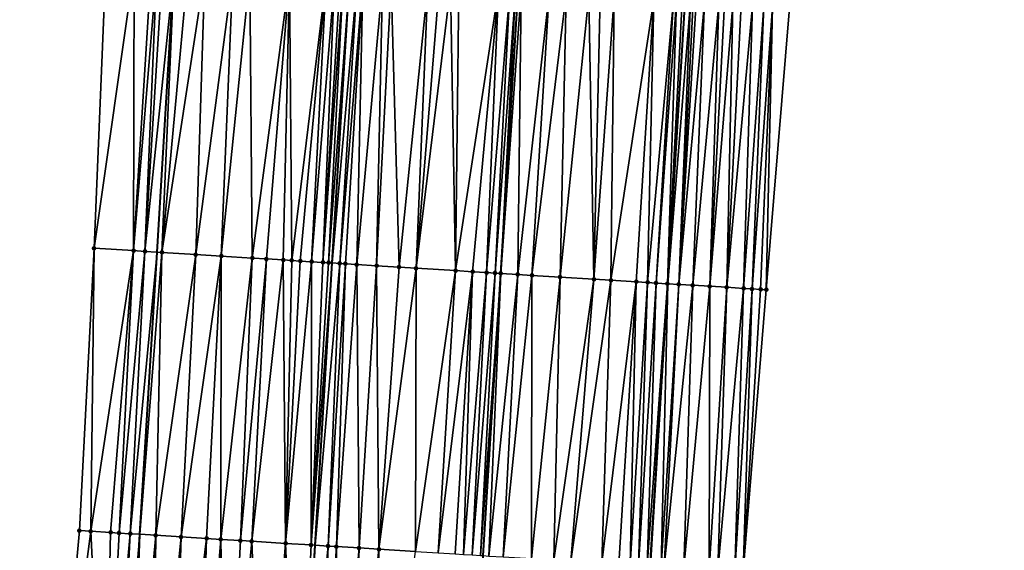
# Model space of a CAD drawing. Header units: feet. Extents: x 2004186 to 2014793, y 836912 to 864902.
# Tile 200 of 256: x 2010554 to 2010623, y 843107 to 843144. Entities that reach past the tile are written whole.
import ezdxf

# ---------------------------------------------------------------- set-up
doc = ezdxf.new("R2010")
doc.units = ezdxf.units.FT
doc.header["$LTSCALE"] = 100
doc.header["$MEASUREMENT"] = 0
for name, color, linetype, lineweight in [('EP_Travel Lane', 5, 'Continuous', 40), ('GPL_Skip Line', 2, 'Continuous', 40), ('Road Shots', 4, 'Continuous', 200), ('Road X-Section', 30, 'Continuous', 13)]:
    doc.layers.add(name, color=color, linetype=linetype, lineweight=lineweight)
doc.layers.add('I-77 SB_MM21-27-Surface-Border', color=7, linetype='Continuous')
doc.layers.add('I-77 SB_MM21-27-Surface-TIN', color=7, linetype='Continuous')

msp = doc.modelspace()

# ---------------------------------------------------------------- linework, layer by layer
at = {"layer": 'EP_Travel Lane'}
for points in [[(2010558.512224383, 843047.9798251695, 384.2585797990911), (2010559.752005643, 843067.9353389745, 384.6486199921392), (2010560.987375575, 843087.909927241, 385.0164313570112), (2010562.20879127, 843107.8919530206, 385.3857446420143), (2010563.419590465, 843127.846860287, 385.7751095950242), (2010564.630640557, 843147.8059025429, 386.1475509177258), (2010565.841734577, 843167.7656687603, 386.517383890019), (2010567.052789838, 843187.7247961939, 386.8756914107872), (2010568.26388598, 843207.6845973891, 387.2601996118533), (2010569.474938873, 843227.6436857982, 387.6570331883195), (2010570.692203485, 843247.6005962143, 388.0009039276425), (2010571.925634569, 843267.5543765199, 388.3690121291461), (2010573.169465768, 843287.5121162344, 388.7474257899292), (2010574.41324535, 843307.4690277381, 389.1454948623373), (2010575.657103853, 843327.4272055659, 389.5305563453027), (2010576.900872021, 843347.3839339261, 389.8874760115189), (2010578.144682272, 843367.3413375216, 390.2809696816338), (2010579.388404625, 843387.2973307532, 390.6696363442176), (2010580.625999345, 843407.2661358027, 391.0499260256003)], [(2010595.861461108, 843065.7632408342, 384.9105813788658), (2010597.080427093, 843085.7127757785, 385.3129092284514), (2010598.301812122, 843105.6559268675, 385.6958026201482), (2010599.525675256, 843125.6110801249, 386.051468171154), (2010600.749727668, 843145.5693195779, 386.4203134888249), (2010601.973813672, 843165.528106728, 386.7846688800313), (2010603.197862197, 843185.4862827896, 387.1621793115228), (2010604.421969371, 843205.445415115, 387.5258237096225), (2010605.646040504, 843225.403959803, 387.9168780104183), (2010606.866975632, 843245.363938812, 388.2906756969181), (2010608.079633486, 843265.3247387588, 388.6773120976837), (2010609.287042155, 843285.2843700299, 389.0644890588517), (2010610.494465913, 843305.2442507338, 389.4270142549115), (2010611.701898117, 843325.2042710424, 389.8116025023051), (2010612.909273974, 843345.1633598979, 390.2029086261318), (2010614.116702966, 843365.1233271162, 390.562807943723), (2010615.324031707, 843385.081637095, 390.938501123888), (2010616.552035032, 843405.029194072, 391.3267892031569)]]:
    msp.add_polyline3d(points, dxfattribs=at)
at = {"layer": 'GPL_Skip Line'}
for points in [[(2010572.173120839, 843067.1853502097, 384.8866842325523), (2010573.383677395, 843087.1522644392, 385.2715111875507), (2010574.593150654, 843107.1217036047, 385.6481250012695), (2010575.801028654, 843127.0774880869, 386.0198397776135), (2010577.009118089, 843147.0367657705, 386.3862241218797), (2010578.217223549, 843166.9963081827, 386.7645406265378), (2010579.425309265, 843186.9555244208, 387.1382847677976), (2010580.633436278, 843206.9154229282, 387.51453615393), (2010581.841535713, 843226.8748658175, 387.9099584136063), (2010583.050623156, 843246.8331044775, 388.2790384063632), (2010584.262391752, 843266.7903987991, 388.6445313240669), (2010585.475984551, 843286.7497160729, 389.0292610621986), (2010586.689554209, 843306.7086527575, 389.4212755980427), (2010587.903169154, 843326.6683342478, 389.8042323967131), (2010589.116741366, 843346.627312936, 390.1792374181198), (2010590.330336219, 843366.5866639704, 390.5529749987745), (2010591.543826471, 843386.5442947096, 390.9444645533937), (2010592.776046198, 843406.5061417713, 391.3256484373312)], [(2010584.051620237, 843066.4688805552, 385.0746810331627), (2010585.256259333, 843086.4276284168, 385.4645864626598), (2010586.478300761, 843106.3832341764, 385.8621016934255), (2010587.711223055, 843126.3380721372, 386.2175969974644), (2010588.94431523, 843146.2956596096, 386.5894528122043), (2010590.177421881, 843166.2534813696, 386.9660183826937), (2010591.410525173, 843186.2112487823, 387.34287753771), (2010592.64366594, 843206.1696227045, 387.7081399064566), (2010593.876788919, 843226.1277087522, 388.0993785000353), (2010595.108866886, 843246.0859004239, 388.4631951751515), (2010596.33821684, 843266.0439035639, 388.8429393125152), (2010597.565912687, 843286.0024711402, 389.2154458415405), (2010598.79359451, 843305.9608107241, 389.5949894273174), (2010600.021271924, 843325.919078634, 389.9924826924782), (2010601.248960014, 843345.8775200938, 390.3765138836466), (2010602.476659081, 843365.836140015, 390.73282330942), (2010603.70424591, 843385.7929352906, 391.1169724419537), (2010604.937612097, 843405.7474407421, 391.4959406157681)]]:
    msp.add_polyline3d(points, dxfattribs=at)
at = {"layer": 'I-77 SB_MM21-27-Surface-Border', "color": 3, "linetype": 'ByBlock', "lineweight": -2}
for points in [[(2010553.706987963, 843048.2718491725, 384.0718290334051), (2010555.902907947, 843068.1689129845, 384.5137148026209), (2010556.110678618, 843088.2095597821, 384.8370743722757), (2010557.933477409, 843108.1589607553, 385.238120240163), (2010558.966701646, 843128.1248583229, 385.6144532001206), (2010559.800563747, 843148.1072523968, 385.9863740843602), (2010560.434864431, 843168.102917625, 386.351227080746), (2010561.468312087, 843188.0724312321, 386.7345696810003), (2010562.501814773, 843208.0428355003, 387.1450438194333), (2010563.535265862, 843228.0124046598, 387.5646304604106), (2010564.767158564, 843247.9676128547, 387.9176288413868), (2010566.195908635, 843267.909752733, 388.2113363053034), (2010567.22405945, 843287.8818621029, 388.5370097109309), (2010568.850959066, 843307.8151945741, 388.9336880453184), (2010570.477937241, 843327.7498041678, 389.3338650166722), (2010572.703593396, 843347.6444855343, 389.7545214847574), (2010574.53013818, 843367.5659041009, 390.1623045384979), (2010574.959306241, 843387.5729870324, 390.5039569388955), (2010576.393347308, 843407.5321201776, 390.8893630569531)], [(2010623.302710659, 843404.6146482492, 391.0750838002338), (2010622.070041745, 843384.6715023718, 390.6895467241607), (2010620.84244418, 843364.7145325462, 390.3007205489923), (2010620.413247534, 843344.7069849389, 389.9102845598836), (2010618.985991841, 843324.7617183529, 389.5418698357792), (2010618.157527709, 843304.7783699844, 389.1375610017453), (2010617.129468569, 843284.8077509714, 388.7624348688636), (2010615.901773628, 843264.8491981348, 388.3748637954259), (2010614.672236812, 843244.8881377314, 387.9932731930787), (2010613.240412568, 843224.9402080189, 387.6250575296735), (2010612.206920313, 843204.9699725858, 387.2382704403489), (2010610.973759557, 843185.0112751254, 386.8667694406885), (2010609.541055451, 843165.066141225, 386.4932210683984), (2010608.108269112, 843145.1196763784, 386.1438831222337), (2010606.475915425, 843125.1863866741, 385.7869295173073), (2010604.843730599, 843105.2558300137, 385.4837966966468), (2010603.6228613, 843085.3194858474, 385.1158775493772), (2010602.818326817, 843065.3504949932, 384.6602637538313)]]:
    msp.add_polyline3d(points, dxfattribs=at)
at = {"layer": 'I-77 SB_MM21-27-Surface-TIN', "color": 128, "linetype": 'ByBlock', "lineweight": -2}
for points in [[(2010561.796674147, 843147.9825724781, 386.0608213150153), (2010559.800563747, 843148.1072523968, 385.9863740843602), (2010558.966701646, 843128.1248583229, 385.6144532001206)], [(2010561.796674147, 843147.9825724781, 386.0608213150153), (2010558.966701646, 843128.1248583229, 385.6144532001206), (2010561.761249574, 843127.9501990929, 385.7260672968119)], [(2010562.994337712, 843147.9077212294, 386.1078882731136), (2010561.796674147, 843147.9825724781, 386.0608213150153), (2010561.761249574, 843127.9501990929, 385.7260672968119)], [(2010563.393559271, 843147.8827767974, 386.1232457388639), (2010562.994337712, 843147.9077212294, 386.1078882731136), (2010561.761249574, 843127.9501990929, 385.7260672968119)], [(2010563.393559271, 843147.8827767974, 386.1232457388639), (2010561.761249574, 843127.9501990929, 385.7260672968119), (2010562.559696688, 843127.9003749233, 385.753553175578)], [(2010563.792785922, 843147.8579147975, 386.1340366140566), (2010563.393559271, 843147.8827767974, 386.1232457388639), (2010562.559696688, 843127.9003749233, 385.753553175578)], [(2010563.792785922, 843147.8579147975, 386.1340366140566), (2010562.559696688, 843127.9003749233, 385.753553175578), (2010564.630640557, 843147.8059025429, 386.1475509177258)], [(2010562.559696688, 843127.9003749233, 385.753553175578), (2010563.419590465, 843127.846860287, 385.7751095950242), (2010564.630640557, 843147.8059025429, 386.1475509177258)], [(2010563.757379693, 843127.8258383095, 385.7835775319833), (2010564.630640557, 843147.8059025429, 386.1475509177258), (2010563.419590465, 843127.846860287, 385.7751095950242)], [(2010565.589327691, 843147.7463892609, 386.1630142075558), (2010564.630640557, 843147.8059025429, 386.1475509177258), (2010563.757379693, 843127.8258383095, 385.7835775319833)], [(2010566.787016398, 843147.6719449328, 386.1875384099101), (2010565.589327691, 843147.7463892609, 386.1630142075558), (2010563.757379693, 843127.8258383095, 385.7835775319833)], [(2010566.787016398, 843147.6719449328, 386.1875384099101), (2010563.757379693, 843127.8258383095, 385.7835775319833), (2010566.152759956, 843127.6769957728, 385.830679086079)], [(2010568.783165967, 843147.5478989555, 386.226866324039), (2010566.787016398, 843147.6719449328, 386.1875384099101), (2010566.152759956, 843127.6769957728, 385.830679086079)], [(2010568.783165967, 843147.5478989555, 386.226866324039), (2010566.152759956, 843127.6769957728, 385.830679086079), (2010567.949303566, 843127.5655000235, 385.8583638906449)], [(2010569.980859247, 843147.4735286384, 386.2472904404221), (2010568.783165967, 843147.5478989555, 386.226866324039), (2010567.949303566, 843127.5655000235, 385.8583638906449)], [(2010569.980859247, 843147.4735286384, 386.2472904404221), (2010567.949303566, 843127.5655000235, 385.8583638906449), (2010570.14506847, 843127.4290555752, 385.901846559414)], [(2010572.77547292, 843147.299933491, 386.2985147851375), (2010569.980859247, 843147.4735286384, 386.2472904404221), (2010570.14506847, 843127.4290555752, 385.901846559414)], [(2010572.77547292, 843147.299933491, 386.2985147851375), (2010570.14506847, 843127.4290555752, 385.901846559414), (2010571.143142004, 843127.3670123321, 385.9229044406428)], [(2010572.77547292, 843147.299933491, 386.2985147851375), (2010571.143142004, 843127.3670123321, 385.9229044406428), (2010572.3408235, 843127.2924512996, 385.9542992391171)], [(2010572.77547292, 843147.299933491, 386.2985147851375), (2010572.3408235, 843127.2924512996, 385.9542992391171), (2010572.939670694, 843127.2552751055, 385.9641417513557)], [(2010575.370460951, 843147.1385699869, 386.3553877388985), (2010572.77547292, 843147.299933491, 386.2985147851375), (2010572.939670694, 843127.2552751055, 385.9641417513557)], [(2010575.370460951, 843147.1385699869, 386.3553877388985), (2010572.939670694, 843127.2552751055, 385.9641417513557), (2010573.538519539, 843127.2181256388, 385.9724842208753)], [(2010575.370460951, 843147.1385699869, 386.3553877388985), (2010573.538519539, 843127.2181256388, 385.9724842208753), (2010574.336977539, 843127.168477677, 385.9900807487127)], [(2010575.969311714, 843147.1014515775, 386.3619020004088), (2010575.370460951, 843147.1385699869, 386.3553877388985), (2010574.336977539, 843127.168477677, 385.9900807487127)], [(2010575.969311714, 843147.1014515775, 386.3619020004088), (2010574.336977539, 843127.168477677, 385.9900807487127), (2010575.135445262, 843127.1189870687, 385.998846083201)], [(2010576.368547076, 843147.0767305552, 386.3648829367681), (2010575.969311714, 843147.1014515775, 386.3619020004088), (2010575.135445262, 843127.1189870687, 385.998846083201)], [(2010576.568161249, 843147.0643132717, 386.3695184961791), (2010576.368547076, 843147.0767305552, 386.3648829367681), (2010575.135445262, 843127.1189870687, 385.998846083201)], [(2010576.568161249, 843147.0643132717, 386.3695184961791), (2010575.135445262, 843127.1189870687, 385.998846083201), (2010575.534671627, 843127.09412044, 386.0100378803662)], [(2010576.568161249, 843147.0643132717, 386.3695184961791), (2010575.534671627, 843127.09412044, 386.0100378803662), (2010577.009118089, 843147.0367657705, 386.3862241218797)], [(2010575.534671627, 843127.09412044, 386.0100378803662), (2010575.801028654, 843127.0774880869, 386.0198397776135), (2010577.009118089, 843147.0367657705, 386.3862241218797)], [(2010577.566215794, 843147.001962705, 386.4073297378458), (2010577.009118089, 843147.0367657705, 386.3862241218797), (2010575.801028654, 843127.0774880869, 386.0198397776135)], [(2010577.566215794, 843147.001962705, 386.4073297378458), (2010575.801028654, 843127.0774880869, 386.0198397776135), (2010576.333116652, 843127.044262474, 386.0394205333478)], [(2010577.965443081, 843146.9771109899, 386.4175508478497), (2010577.566215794, 843147.001962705, 386.4073297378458), (2010576.333116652, 843127.044262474, 386.0394205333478)], [(2010577.965443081, 843146.9771109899, 386.4175508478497), (2010576.333116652, 843127.044262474, 386.0394205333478), (2010576.732343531, 843127.0194041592, 386.0501457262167)], [(2010577.965443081, 843146.9771109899, 386.4175508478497), (2010576.732343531, 843127.0194041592, 386.0501457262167), (2010577.53080661, 843126.9698383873, 386.0631294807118)], [(2010579.362753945, 843146.8903786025, 386.4395517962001), (2010577.965443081, 843146.9771109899, 386.4175508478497), (2010577.53080661, 843126.9698383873, 386.0631294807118)], [(2010579.362753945, 843146.8903786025, 386.4395517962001), (2010577.53080661, 843126.9698383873, 386.0631294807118), (2010578.928121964, 843126.8831786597, 386.0813402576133)], [(2010579.961604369, 843146.8532546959, 386.4463706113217), (2010579.362753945, 843146.8903786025, 386.4395517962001), (2010578.928121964, 843126.8831786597, 386.0813402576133)], [(2010579.961604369, 843146.8532546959, 386.4463706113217), (2010578.928121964, 843126.8831786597, 386.0813402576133), (2010580.525044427, 843126.7839873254, 386.1106634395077)], [(2010582.556602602, 843146.6920563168, 386.4940958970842), (2010579.961604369, 843146.8532546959, 386.4463706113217), (2010580.525044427, 843126.7839873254, 386.1106634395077)], [(2010582.556602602, 843146.6920563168, 386.4940958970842), (2010580.525044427, 843126.7839873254, 386.1106634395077), (2010581.722734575, 843126.709566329, 386.1341989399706)], [(2010583.355069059, 843146.6425452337, 386.5038823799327), (2010582.556602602, 843146.6920563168, 386.4940958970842), (2010581.722734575, 843126.709566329, 386.1341989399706)], [(2010584.153530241, 843146.5929487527, 386.5183997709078), (2010583.355069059, 843146.6425452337, 386.5038823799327), (2010581.722734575, 843126.709566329, 386.1341989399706)], [(2010584.153530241, 843146.5929487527, 386.5183997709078), (2010581.722734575, 843126.709566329, 386.1341989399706), (2010584.51735957, 843126.5361544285, 386.1758088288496)], [(2010584.752377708, 843146.5557769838, 386.5278700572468), (2010584.153530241, 843146.5929487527, 386.5183997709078), (2010584.51735957, 843126.5361544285, 386.1758088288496)], [(2010587.546989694, 843146.3821545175, 386.5806078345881), (2010584.752377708, 843146.5557769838, 386.5278700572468), (2010584.51735957, 843126.5361544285, 386.1758088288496)], [(2010587.546989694, 843146.3821545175, 386.5806078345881), (2010584.51735957, 843126.5361544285, 386.1758088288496), (2010585.715049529, 843126.4617303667, 386.199516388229)], [(2010587.546989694, 843146.3821545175, 386.5806078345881), (2010585.715049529, 843126.4617303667, 386.199516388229), (2010586.713130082, 843126.3998007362, 386.2141979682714)], [(2010588.345456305, 843146.3326459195, 386.5902566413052), (2010587.546989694, 843146.3821545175, 386.5806078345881), (2010586.713130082, 843126.3998007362, 386.2141979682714)], [(2010588.345456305, 843146.3326459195, 386.5902566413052), (2010586.713130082, 843126.3998007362, 386.2141979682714), (2010587.311983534, 843126.3627258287, 386.2183559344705)], [(2010588.744693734, 843146.3079583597, 386.5913838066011), (2010588.345456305, 843146.3326459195, 386.5902566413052), (2010587.311983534, 843126.3627258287, 386.2183559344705)], [(2010588.744693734, 843146.3079583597, 386.5913838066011), (2010587.311983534, 843126.3627258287, 386.2183559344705), (2010587.711223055, 843126.3380721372, 386.2175969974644)], [(2010588.744693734, 843146.3079583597, 386.5913838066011), (2010587.711223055, 843126.3380721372, 386.2175969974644), (2010588.94431523, 843146.2956596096, 386.5894528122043)], [(2010589.143936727, 843146.2833608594, 386.5875218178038), (2010588.94431523, 843146.2956596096, 386.5894528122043), (2010587.711223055, 843126.3380721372, 386.2175969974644)], [(2010589.143936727, 843146.2833608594, 386.5875218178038), (2010587.711223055, 843126.3380721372, 386.2175969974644), (2010588.908957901, 843126.2643745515, 386.2005323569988)], [(2010591.14017001, 843146.1606697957, 386.5517896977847), (2010589.143936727, 843146.2833608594, 386.5875218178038), (2010588.908957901, 843126.2643745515, 386.2005323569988)], [(2010591.14017001, 843146.1606697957, 386.5517896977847), (2010588.908957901, 843126.2643745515, 386.2005323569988), (2010589.90706852, 843126.2029315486, 386.187902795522)], [(2010592.337905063, 843146.0869755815, 386.53475880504), (2010591.14017001, 843146.1606697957, 386.5517896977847), (2010589.90706852, 843126.2029315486, 386.187902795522)], [(2010592.337905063, 843146.0869755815, 386.53475880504), (2010589.90706852, 843126.2029315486, 386.187902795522), (2010591.903290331, 843126.0800548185, 386.1621231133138)], [(2010593.934880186, 843145.9886365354, 386.5164880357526), (2010592.337905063, 843146.0869755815, 386.53475880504), (2010591.903290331, 843126.0800548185, 386.1621231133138)], [(2010593.934880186, 843145.9886365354, 386.5164880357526), (2010591.903290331, 843126.0800548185, 386.1621231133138), (2010594.298748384, 843125.9324712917, 386.138564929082)], [(2010594.733361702, 843145.9393691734, 386.5127727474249), (2010593.934880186, 843145.9886365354, 386.5164880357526), (2010594.298748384, 843125.9324712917, 386.138564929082)], [(2010595.731472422, 843145.8779278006, 386.5002161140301), (2010594.733361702, 843145.9393691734, 386.5127727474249), (2010594.298748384, 843125.9324712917, 386.138564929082)], [(2010595.731472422, 843145.8779278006, 386.5002161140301), (2010594.298748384, 843125.9324712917, 386.138564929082), (2010595.496478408, 843125.8586956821, 386.125879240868)], [(2010598.52618261, 843145.7058947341, 386.4649037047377), (2010595.731472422, 843145.8779278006, 386.5002161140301), (2010595.496478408, 843125.8586956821, 386.125879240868)], [(2010598.52618261, 843145.7058947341, 386.4649037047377), (2010595.496478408, 843125.8586956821, 386.125879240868), (2010597.293073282, 843125.748029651, 386.106997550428)], [(2010598.52618261, 843145.7058947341, 386.4649037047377), (2010597.293073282, 843125.748029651, 386.106997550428), (2010598.091565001, 843125.6989274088, 386.0939665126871)], [(2010599.923543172, 843145.6199667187, 386.4423437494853), (2010598.52618261, 843145.7058947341, 386.4649037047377), (2010598.091565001, 843125.6989274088, 386.0939665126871)], [(2010599.923543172, 843145.6199667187, 386.4423437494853), (2010598.091565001, 843125.6989274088, 386.0939665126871), (2010598.69044155, 843125.6622263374, 386.0771435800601)], [(2010600.123167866, 843145.6077197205, 386.4375457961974), (2010599.923543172, 843145.6199667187, 386.4423437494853), (2010598.69044155, 843125.6622263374, 386.0771435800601)], [(2010600.123167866, 843145.6077197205, 386.4375457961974), (2010598.69044155, 843125.6622263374, 386.0771435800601), (2010599.488946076, 843125.6133313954, 386.0524781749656)], [(2010600.522423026, 843145.5833191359, 386.4227749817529), (2010600.123167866, 843145.6077197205, 386.4375457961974), (2010599.488946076, 843125.6133313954, 386.0524781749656)], [(2010600.722045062, 843145.5710291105, 386.4203606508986), (2010600.522423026, 843145.5833191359, 386.4227749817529), (2010599.488946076, 843125.6133313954, 386.0524781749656)], [(2010600.722045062, 843145.5710291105, 386.4203606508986), (2010599.488946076, 843125.6133313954, 386.0524781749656), (2010599.525675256, 843125.6110801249, 386.051468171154)], [(2010600.722045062, 843145.5710291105, 386.4203606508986), (2010599.525675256, 843125.6110801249, 386.051468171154), (2010600.749727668, 843145.5693195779, 386.4203134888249)], [(2010601.121284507, 843145.546374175, 386.4196804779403), (2010600.749727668, 843145.5693195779, 386.4203134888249), (2010599.525675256, 843125.6110801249, 386.051468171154)], [(2010601.121284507, 843145.546374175, 386.4196804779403), (2010599.525675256, 843125.6110801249, 386.051468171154), (2010600.287447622, 843125.5643882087, 386.0305204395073)], [(2010601.320907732, 843145.5341033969, 386.4161998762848), (2010601.121284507, 843145.546374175, 386.4196804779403), (2010600.287447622, 843125.5643882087, 386.0305204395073)], [(2010601.520534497, 843145.5218899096, 386.4095454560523), (2010601.320907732, 843145.5341033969, 386.4161998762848), (2010600.287447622, 843125.5643882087, 386.0305204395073)], [(2010602.119425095, 843145.4854162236, 386.3803430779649), (2010601.520534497, 843145.5218899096, 386.4095454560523), (2010600.287447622, 843125.5643882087, 386.0305204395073)], [(2010602.119425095, 843145.4854162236, 386.3803430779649), (2010600.287447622, 843125.5643882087, 386.0305204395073), (2010601.285591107, 843125.5034771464, 385.9880366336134)], [(2010603.11756979, 843145.4245247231, 386.3373244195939), (2010602.119425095, 843145.4854162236, 386.3803430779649), (2010601.285591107, 843125.5034771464, 385.9880366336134)], [(2010603.11756979, 843145.4245247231, 386.3373244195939), (2010601.285591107, 843125.5034771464, 385.9880366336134), (2010602.483364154, 843125.4303978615, 385.9362709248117)], [(2010603.516825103, 843145.4001266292, 386.322415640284), (2010603.11756979, 843145.4245247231, 386.3373244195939), (2010602.483364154, 843125.4303978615, 385.9362709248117)], [(2010604.115711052, 843145.3635776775, 386.2973828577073), (2010603.516825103, 843145.4001266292, 386.322415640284), (2010602.483364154, 843125.4303978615, 385.9362709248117)], [(2010604.115711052, 843145.3635776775, 386.2973828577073), (2010602.483364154, 843125.4303978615, 385.9362709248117), (2010603.681133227, 843125.357254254, 385.8881152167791)], [(2010604.714595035, 843145.3269969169, 386.2741122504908), (2010604.115711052, 843145.3635776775, 386.2973828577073), (2010603.681133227, 843125.357254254, 385.8881152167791)], [(2010605.51310202, 843145.2781417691, 386.2475609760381), (2010604.714595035, 843145.3269969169, 386.2741122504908), (2010603.681133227, 843125.357254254, 385.8881152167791)], [(2010605.51310202, 843145.2781417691, 386.2475609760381), (2010603.681133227, 843125.357254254, 385.8881152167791), (2010604.878890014, 843125.2839118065, 385.8511190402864)], [(2010606.311615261, 843145.229387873, 386.215400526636), (2010605.51310202, 843145.2781417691, 386.2475609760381), (2010604.878890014, 843125.2839118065, 385.8511190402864)], [(2010606.311615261, 843145.229387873, 386.215400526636), (2010604.878890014, 843125.2839118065, 385.8511190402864), (2010605.477774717, 843125.2473426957, 385.8268900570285)], [(2010606.910498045, 843145.1927877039, 386.1932051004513), (2010606.311615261, 843145.229387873, 386.215400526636), (2010605.477774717, 843125.2473426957, 385.8268900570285)], [(2010606.910498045, 843145.1927877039, 386.1932051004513), (2010605.477774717, 843125.2473426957, 385.8268900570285), (2010606.076660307, 843125.2107879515, 385.801854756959)], [(2010606.910498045, 843145.1927877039, 386.1932051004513), (2010606.076660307, 843125.2107879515, 385.801854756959), (2010606.475915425, 843125.1863866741, 385.7869295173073)], [(2010606.910498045, 843145.1927877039, 386.1932051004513), (2010606.475915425, 843125.1863866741, 385.7869295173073), (2010608.108269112, 843145.1196763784, 386.1438831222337)], [(2010558.966701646, 843128.1248583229, 385.6144532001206), (2010557.933477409, 843108.1589607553, 385.238120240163), (2010558.731916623, 843108.1090087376, 385.2701786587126)], [(2010561.761249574, 843127.9501990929, 385.7260672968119), (2010558.966701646, 843128.1248583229, 385.6144532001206), (2010558.731916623, 843108.1090087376, 385.2701786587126)], [(2010561.761249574, 843127.9501990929, 385.7260672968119), (2010558.731916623, 843108.1090087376, 385.2701786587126), (2010560.129181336, 843108.0215293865, 385.3295678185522)], [(2010561.761249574, 843127.9501990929, 385.7260672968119), (2010560.129181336, 843108.0215293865, 385.3295678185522), (2010560.728014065, 843107.984119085, 385.3508234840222)], [(2010562.559696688, 843127.9003749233, 385.753553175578), (2010561.761249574, 843127.9501990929, 385.7260672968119), (2010560.728014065, 843107.984119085, 385.3508234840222)], [(2010562.559696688, 843127.9003749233, 385.753553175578), (2010560.728014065, 843107.984119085, 385.3508234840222), (2010561.526467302, 843107.9343940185, 385.3711010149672)], [(2010562.559696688, 843127.9003749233, 385.753553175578), (2010561.526467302, 843107.9343940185, 385.3711010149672), (2010563.419590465, 843127.846860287, 385.7751095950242)], [(2010561.526467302, 843107.9343940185, 385.3711010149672), (2010562.20879127, 843107.8919530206, 385.3857446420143), (2010563.419590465, 843127.846860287, 385.7751095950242)], [(2010563.757379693, 843127.8258383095, 385.7835775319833), (2010563.419590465, 843127.846860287, 385.7751095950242), (2010562.20879127, 843107.8919530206, 385.3857446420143)], [(2010563.757379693, 843127.8258383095, 385.7835775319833), (2010562.20879127, 843107.8919530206, 385.3857446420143), (2010563.322995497, 843107.8226487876, 385.4096570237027)], [(2010566.152759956, 843127.6769957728, 385.830679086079), (2010563.757379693, 843127.8258383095, 385.7835775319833), (2010563.322995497, 843107.8226487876, 385.4096570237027)], [(2010566.152759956, 843127.6769957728, 385.830679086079), (2010563.322995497, 843107.8226487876, 385.4096570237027), (2010565.119530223, 843107.7110092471, 385.4427267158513)], [(2010567.949303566, 843127.5655000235, 385.8583638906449), (2010566.152759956, 843127.6769957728, 385.830679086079), (2010565.119530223, 843107.7110092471, 385.4427267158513)], [(2010567.949303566, 843127.5655000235, 385.8583638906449), (2010565.119530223, 843107.7110092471, 385.4427267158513), (2010566.916063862, 843107.5993521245, 385.4767090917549)], [(2010567.949303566, 843127.5655000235, 385.8583638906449), (2010566.916063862, 843107.5993521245, 385.4767090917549), (2010567.914134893, 843107.5372683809, 385.498287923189)], [(2010570.14506847, 843127.4290555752, 385.901846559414), (2010567.949303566, 843127.5655000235, 385.8583638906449), (2010567.914134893, 843107.5372683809, 385.498287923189)], [(2010570.14506847, 843127.4290555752, 385.901846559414), (2010567.914134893, 843107.5372683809, 385.498287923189), (2010569.3114462, 843107.4505431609, 385.5185306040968)], [(2010571.143142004, 843127.3670123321, 385.9229044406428), (2010570.14506847, 843127.4290555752, 385.901846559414), (2010569.3114462, 843107.4505431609, 385.5185306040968)], [(2010571.143142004, 843127.3670123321, 385.9229044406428), (2010569.3114462, 843107.4505431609, 385.5185306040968), (2010570.109902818, 843107.4008728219, 385.5359672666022)], [(2010572.3408235, 843127.2924512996, 385.9542992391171), (2010571.143142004, 843127.3670123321, 385.9229044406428), (2010570.109902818, 843107.4008728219, 385.5359672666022)], [(2010572.3408235, 843127.2924512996, 385.9542992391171), (2010570.109902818, 843107.4008728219, 385.5359672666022), (2010572.505270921, 843107.2518334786, 385.5897476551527)], [(2010572.939670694, 843127.2552751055, 385.9641417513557), (2010572.3408235, 843127.2924512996, 385.9542992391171), (2010572.505270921, 843107.2518334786, 385.5897476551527)], [(2010573.538519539, 843127.2181256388, 385.9724842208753), (2010572.939670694, 843127.2552751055, 385.9641417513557), (2010572.505270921, 843107.2518334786, 385.5897476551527)], [(2010574.336977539, 843127.168477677, 385.9900807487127), (2010573.538519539, 843127.2181256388, 385.9724842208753), (2010572.505270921, 843107.2518334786, 385.5897476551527)], [(2010574.336977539, 843127.168477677, 385.9900807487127), (2010572.505270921, 843107.2518334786, 385.5897476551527), (2010574.301785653, 843107.1398703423, 385.6396150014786)], [(2010575.135445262, 843127.1189870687, 385.998846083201), (2010574.336977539, 843127.168477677, 385.9900807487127), (2010574.301785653, 843107.1398703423, 385.6396150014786)], [(2010575.534671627, 843127.09412044, 386.0100378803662), (2010575.135445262, 843127.1189870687, 385.998846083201), (2010574.301785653, 843107.1398703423, 385.6396150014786)], [(2010575.534671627, 843127.09412044, 386.0100378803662), (2010574.301785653, 843107.1398703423, 385.6396150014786), (2010575.801028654, 843127.0774880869, 386.0198397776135)], [(2010574.301785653, 843107.1398703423, 385.6396150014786), (2010574.593150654, 843107.1217036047, 385.6481250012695), (2010575.801028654, 843127.0774880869, 386.0198397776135)], [(2010576.333116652, 843127.044262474, 386.0394205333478), (2010575.801028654, 843127.0774880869, 386.0198397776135), (2010574.593150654, 843107.1217036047, 385.6481250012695)], [(2010576.333116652, 843127.044262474, 386.0394205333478), (2010574.593150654, 843107.1217036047, 385.6481250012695), (2010575.499460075, 843107.0651948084, 385.6745958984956)], [(2010576.732343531, 843127.0194041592, 386.0501457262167), (2010576.333116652, 843127.044262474, 386.0394205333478), (2010575.499460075, 843107.0651948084, 385.6745958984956)], [(2010576.732343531, 843127.0194041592, 386.0501457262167), (2010575.499460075, 843107.0651948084, 385.6745958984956), (2010576.098303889, 843107.0279639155, 385.686538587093)], [(2010577.53080661, 843126.9698383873, 386.0631294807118), (2010576.732343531, 843127.0194041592, 386.0501457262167), (2010576.098303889, 843107.0279639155, 385.686538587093)], [(2010577.53080661, 843126.9698383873, 386.0631294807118), (2010576.098303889, 843107.0279639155, 385.686538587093), (2010577.69523094, 843106.9288468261, 385.7098055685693)], [(2010578.928121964, 843126.8831786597, 386.0813402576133), (2010577.53080661, 843126.9698383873, 386.0631294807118), (2010577.69523094, 843106.9288468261, 385.7098055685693)], [(2010578.928121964, 843126.8831786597, 386.0813402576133), (2010577.69523094, 843106.9288468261, 385.7098055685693), (2010579.092529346, 843106.8419128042, 385.7408870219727)], [(2010580.525044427, 843126.7839873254, 386.1106634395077), (2010578.928121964, 843126.8831786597, 386.0813402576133), (2010579.092529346, 843106.8419128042, 385.7408870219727)], [(2010581.722734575, 843126.709566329, 386.1341989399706), (2010580.525044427, 843126.7839873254, 386.1106634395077), (2010579.092529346, 843106.8419128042, 385.7408870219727)], [(2010581.722734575, 843126.709566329, 386.1341989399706), (2010579.092529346, 843106.8419128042, 385.7408870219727), (2010581.687525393, 843106.6806790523, 385.7874416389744)], [(2010584.51735957, 843126.5361544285, 386.1758088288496), (2010581.722734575, 843126.709566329, 386.1341989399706), (2010581.687525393, 843106.6806790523, 385.7874416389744)], [(2010584.51735957, 843126.5361544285, 386.1758088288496), (2010581.687525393, 843106.6806790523, 385.7874416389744), (2010583.284450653, 843106.5815329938, 385.8122123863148)], [(2010585.715049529, 843126.4617303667, 386.199516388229), (2010584.51735957, 843126.5361544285, 386.1758088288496), (2010583.284450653, 843106.5815329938, 385.8122123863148)], [(2010585.715049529, 843126.4617303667, 386.199516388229), (2010583.284450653, 843106.5815329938, 385.8122123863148), (2010584.48213412, 843106.5070038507, 385.8395942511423)], [(2010585.715049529, 843126.4617303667, 386.199516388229), (2010584.48213412, 843106.5070038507, 385.8395942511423), (2010585.080976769, 843106.4697540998, 385.8525158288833)], [(2010586.713130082, 843126.3998007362, 386.2141979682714), (2010585.715049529, 843126.4617303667, 386.199516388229), (2010585.080976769, 843106.4697540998, 385.8525158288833)], [(2010586.713130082, 843126.3998007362, 386.2141979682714), (2010585.080976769, 843106.4697540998, 385.8525158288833), (2010585.679825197, 843106.4325978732, 385.8605826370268)], [(2010587.311983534, 843126.3627258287, 386.2183559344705), (2010586.713130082, 843126.3998007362, 386.2141979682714), (2010585.679825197, 843106.4325978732, 385.8605826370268)], [(2010587.311983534, 843126.3627258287, 386.2183559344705), (2010585.679825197, 843106.4325978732, 385.8605826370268), (2010586.278680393, 843106.395551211, 385.862962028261)], [(2010587.311983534, 843126.3627258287, 386.2183559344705), (2010586.278680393, 843106.395551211, 385.862962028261), (2010587.711223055, 843126.3380721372, 386.2175969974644)], [(2010586.278680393, 843106.395551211, 385.862962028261), (2010586.478300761, 843106.3832341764, 385.8621016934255), (2010587.711223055, 843126.3380721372, 386.2175969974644)], [(2010586.877541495, 843106.3586001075, 385.8603810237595), (2010587.711223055, 843126.3380721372, 386.2175969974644), (2010586.478300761, 843106.3832341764, 385.8621016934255)], [(2010588.908957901, 843126.2643745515, 386.2005323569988), (2010587.711223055, 843126.3380721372, 386.2175969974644), (2010586.877541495, 843106.3586001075, 385.8603810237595)], [(2010588.908957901, 843126.2643745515, 386.2005323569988), (2010586.877541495, 843106.3586001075, 385.8603810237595), (2010587.875654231, 843106.297191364, 385.8469210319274)], [(2010589.90706852, 843126.2029315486, 386.187902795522), (2010588.908957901, 843126.2643745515, 386.2005323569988), (2010587.875654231, 843106.297191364, 385.8469210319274)], [(2010589.90706852, 843126.2029315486, 386.187902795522), (2010587.875654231, 843106.297191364, 385.8469210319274), (2010589.871883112, 843106.1744290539, 385.8171368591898)], [(2010591.903290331, 843126.0800548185, 386.1621231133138), (2010589.90706852, 843126.2029315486, 386.187902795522), (2010589.871883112, 843106.1744290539, 385.8171368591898)], [(2010591.903290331, 843126.0800548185, 386.1621231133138), (2010589.871883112, 843106.1744290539, 385.8171368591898), (2010591.468858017, 843106.0760865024, 385.8001980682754)], [(2010594.298748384, 843125.9324712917, 386.138564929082), (2010591.903290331, 843126.0800548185, 386.1621231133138), (2010591.468858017, 843106.0760865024, 385.8001980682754)], [(2010594.298748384, 843125.9324712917, 386.138564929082), (2010591.468858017, 843106.0760865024, 385.8001980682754), (2010592.666583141, 843106.002231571, 385.7925820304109)], [(2010595.496478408, 843125.8586956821, 386.125879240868), (2010594.298748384, 843125.9324712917, 386.138564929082), (2010592.666583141, 843106.002231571, 385.7925820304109)], [(2010595.496478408, 843125.8586956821, 386.125879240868), (2010592.666583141, 843106.002231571, 385.7925820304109), (2010594.862419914, 843105.8669503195, 385.7724183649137)], [(2010597.293073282, 843125.748029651, 386.106997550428), (2010595.496478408, 843125.8586956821, 386.125879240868), (2010594.862419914, 843105.8669503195, 385.7724183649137)], [(2010597.293073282, 843125.748029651, 386.106997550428), (2010594.862419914, 843105.8669503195, 385.7724183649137), (2010596.060153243, 843105.793228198, 385.757908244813)], [(2010597.293073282, 843125.748029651, 386.106997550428), (2010596.060153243, 843105.793228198, 385.757908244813), (2010596.858649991, 843105.7442073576, 385.7416298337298)], [(2010598.091565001, 843125.6989274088, 386.0939665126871), (2010597.293073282, 843125.748029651, 386.106997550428), (2010596.858649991, 843105.7442073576, 385.7416298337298)], [(2010598.091565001, 843125.6989274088, 386.0939665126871), (2010596.858649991, 843105.7442073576, 385.7416298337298), (2010597.457528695, 843105.7075411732, 385.7242588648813)], [(2010598.69044155, 843125.6622263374, 386.0771435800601), (2010598.091565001, 843125.6989274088, 386.0939665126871), (2010597.457528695, 843105.7075411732, 385.7242588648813)], [(2010598.69044155, 843125.6622263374, 386.0771435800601), (2010597.457528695, 843105.7075411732, 385.7242588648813), (2010598.05641331, 843105.6709706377, 385.7019228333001)], [(2010599.488946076, 843125.6133313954, 386.0524781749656), (2010598.69044155, 843125.6622263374, 386.0771435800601), (2010598.05641331, 843105.6709706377, 385.7019228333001)], [(2010599.488946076, 843125.6133313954, 386.0524781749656), (2010598.05641331, 843105.6709706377, 385.7019228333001), (2010598.256039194, 843105.6587429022, 385.6964270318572)], [(2010599.488946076, 843125.6133313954, 386.0524781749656), (2010598.256039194, 843105.6587429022, 385.6964270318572), (2010598.301812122, 843105.6559268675, 385.6958026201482)], [(2010599.488946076, 843125.6133313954, 386.0524781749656), (2010598.301812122, 843105.6559268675, 385.6958026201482), (2010599.525675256, 843125.6110801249, 386.051468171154)], [(2010599.054529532, 843105.6096183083, 385.6855344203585), (2010599.525675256, 843125.6110801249, 386.051468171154), (2010598.301812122, 843105.6559268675, 385.6958026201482)], [(2010600.287447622, 843125.5643882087, 386.0305204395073), (2010599.525675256, 843125.6110801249, 386.051468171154), (2010599.054529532, 843105.6096183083, 385.6855344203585)], [(2010600.287447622, 843125.5643882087, 386.0305204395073), (2010599.054529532, 843105.6096183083, 385.6855344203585), (2010599.254153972, 843105.5973671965, 385.6812520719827)], [(2010601.285591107, 843125.5034771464, 385.9880366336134), (2010600.287447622, 843125.5643882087, 386.0305204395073), (2010599.254153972, 843105.5973671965, 385.6812520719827)], [(2010601.285591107, 843125.5034771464, 385.9880366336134), (2010599.254153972, 843105.5973671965, 385.6812520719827), (2010600.651548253, 843105.5119849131, 385.6317837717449)], [(2010602.483364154, 843125.4303978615, 385.9362709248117), (2010601.285591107, 843125.5034771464, 385.9880366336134), (2010600.651548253, 843105.5119849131, 385.6317837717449)], [(2010602.483364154, 843125.4303978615, 385.9362709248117), (2010600.651548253, 843105.5119849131, 385.6317837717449), (2010602.448185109, 843105.4019983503, 385.5790484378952)], [(2010603.681133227, 843125.357254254, 385.8881152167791), (2010602.483364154, 843125.4303978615, 385.9362709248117), (2010602.448185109, 843105.4019983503, 385.5790484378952)], [(2010603.681133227, 843125.357254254, 385.8881152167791), (2010602.448185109, 843105.4019983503, 385.5790484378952), (2010603.047068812, 843105.3654130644, 385.5574780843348)], [(2010604.878890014, 843125.2839118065, 385.8511190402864), (2010603.681133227, 843125.357254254, 385.8881152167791), (2010603.047068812, 843105.3654130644, 385.5574780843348)], [(2010604.878890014, 843125.2839118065, 385.8511190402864), (2010603.047068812, 843105.3654130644, 385.5574780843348), (2010604.244847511, 843105.2924252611, 385.5048499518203)], [(2010605.477774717, 843125.2473426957, 385.8268900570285), (2010604.878890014, 843125.2839118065, 385.8511190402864), (2010604.244847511, 843105.2924252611, 385.5048499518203)], [(2010605.477774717, 843125.2473426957, 385.8268900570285), (2010604.244847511, 843105.2924252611, 385.5048499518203), (2010604.843730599, 843105.2558300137, 385.4837966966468)], [(2010606.076660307, 843125.2107879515, 385.801854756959), (2010605.477774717, 843125.2473426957, 385.8268900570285), (2010604.843730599, 843105.2558300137, 385.4837966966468)], [(2010606.076660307, 843125.2107879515, 385.801854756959), (2010604.843730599, 843105.2558300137, 385.4837966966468), (2010606.475915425, 843125.1863866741, 385.7869295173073)], [(2010558.731916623, 843108.1090087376, 385.2701786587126), (2010557.933477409, 843108.1589607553, 385.238120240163), (2010556.110678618, 843088.2095597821, 384.8370743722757)], [(2010558.731916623, 843108.1090087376, 385.2701786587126), (2010556.110678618, 843088.2095597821, 384.8370743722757), (2010559.703900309, 843087.9887317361, 384.9719677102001)], [(2010560.129181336, 843108.0215293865, 385.3295678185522), (2010558.731916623, 843108.1090087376, 385.2701786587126), (2010559.703900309, 843087.9887317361, 384.9719677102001)], [(2010560.728014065, 843107.984119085, 385.3508234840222), (2010560.129181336, 843108.0215293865, 385.3295678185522), (2010559.703900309, 843087.9887317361, 384.9719677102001)], [(2010561.526467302, 843107.9343940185, 385.3711010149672), (2010560.728014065, 843107.984119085, 385.3508234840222), (2010559.703900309, 843087.9887317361, 384.9719677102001)], [(2010561.526467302, 843107.9343940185, 385.3711010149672), (2010559.703900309, 843087.9887317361, 384.9719677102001), (2010560.502394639, 843087.939669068, 385.0014267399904)], [(2010561.526467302, 843107.9343940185, 385.3711010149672), (2010560.502394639, 843087.939669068, 385.0014267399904), (2010562.20879127, 843107.8919530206, 385.3857446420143)], [(2010560.502394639, 843087.939669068, 385.0014267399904), (2010560.987375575, 843087.909927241, 385.0164313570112), (2010562.20879127, 843107.8919530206, 385.3857446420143)], [(2010561.101269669, 843087.9029425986, 385.0199550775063), (2010562.20879127, 843107.8919530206, 385.3857446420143), (2010560.987375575, 843087.909927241, 385.0164313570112)], [(2010561.500524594, 843087.8785390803, 385.0282224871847), (2010562.20879127, 843107.8919530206, 385.3857446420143), (2010561.101269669, 843087.9029425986, 385.0199550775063)], [(2010563.322995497, 843107.8226487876, 385.4096570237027), (2010562.20879127, 843107.8919530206, 385.3857446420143), (2010561.500524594, 843087.8785390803, 385.0282224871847)], [(2010563.322995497, 843107.8226487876, 385.4096570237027), (2010561.500524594, 843087.8785390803, 385.0282224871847), (2010562.498673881, 843087.8177275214, 385.0389191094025)], [(2010563.322995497, 843107.8226487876, 385.4096570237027), (2010562.498673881, 843087.8177275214, 385.0389191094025), (2010563.097557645, 843087.7811449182, 385.0501738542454)], [(2010565.119530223, 843107.7110092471, 385.4427267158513), (2010563.322995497, 843107.8226487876, 385.4096570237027), (2010563.097557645, 843087.7811449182, 385.0501738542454)], [(2010565.119530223, 843107.7110092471, 385.4427267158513), (2010563.097557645, 843087.7811449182, 385.0501738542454), (2010564.494946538, 843087.6956775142, 385.081895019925)], [(2010566.916063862, 843107.5993521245, 385.4767090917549), (2010565.119530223, 843107.7110092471, 385.4427267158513), (2010564.494946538, 843087.6956775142, 385.081895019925)], [(2010566.916063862, 843107.5993521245, 385.4767090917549), (2010564.494946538, 843087.6956775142, 385.081895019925), (2010566.291600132, 843087.5859676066, 385.1137430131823)], [(2010567.914134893, 843107.5372683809, 385.498287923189), (2010566.916063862, 843107.5993521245, 385.4767090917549), (2010566.291600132, 843087.5859676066, 385.1137430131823)], [(2010567.914134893, 843107.5372683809, 385.498287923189), (2010566.291600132, 843087.5859676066, 385.1137430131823), (2010568.287884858, 843087.4641164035, 385.146667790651)], [(2010569.3114462, 843107.4505431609, 385.5185306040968), (2010567.914134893, 843107.5372683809, 385.498287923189), (2010568.287884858, 843087.4641164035, 385.146667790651)], [(2010570.109902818, 843107.4008728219, 385.5359672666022), (2010569.3114462, 843107.4505431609, 385.5185306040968), (2010568.287884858, 843087.4641164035, 385.146667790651)], [(2010570.109902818, 843107.4008728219, 385.5359672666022), (2010568.287884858, 843087.4641164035, 385.146667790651), (2010570.883041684, 843087.3054904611, 385.2005613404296)], [(2010572.505270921, 843107.2518334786, 385.5897476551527), (2010570.109902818, 843107.4008728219, 385.5359672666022), (2010570.883041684, 843087.3054904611, 385.2005613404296)], [(2010572.505270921, 843107.2518334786, 385.5897476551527), (2010570.883041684, 843087.3054904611, 385.2005613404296), (2010573.383677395, 843087.1522644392, 385.2715111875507)], [(2010574.301785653, 843107.1398703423, 385.6396150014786), (2010572.505270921, 843107.2518334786, 385.5897476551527), (2010573.383677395, 843087.1522644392, 385.2715111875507)], [(2010574.301785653, 843107.1398703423, 385.6396150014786), (2010573.383677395, 843087.1522644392, 385.2715111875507), (2010574.593150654, 843107.1217036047, 385.6481250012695)], [(2010573.478174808, 843087.1464741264, 385.2741923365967), (2010574.593150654, 843107.1217036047, 385.6481250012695), (2010573.383677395, 843087.1522644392, 385.2715111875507)], [(2010575.499460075, 843107.0651948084, 385.6745958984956), (2010574.593150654, 843107.1217036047, 385.6481250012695), (2010573.478174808, 843087.1464741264, 385.2741923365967)], [(2010575.499460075, 843107.0651948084, 385.6745958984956), (2010573.478174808, 843087.1464741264, 385.2741923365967), (2010574.675938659, 843087.0732483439, 385.2997644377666)], [(2010576.098303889, 843107.0279639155, 385.686538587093), (2010575.499460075, 843107.0651948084, 385.6745958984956), (2010574.675938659, 843087.0732483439, 385.2997644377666)], [(2010576.098303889, 843107.0279639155, 385.686538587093), (2010574.675938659, 843087.0732483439, 385.2997644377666), (2010575.87371089, 843087.0001606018, 385.3183574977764)], [(2010577.69523094, 843106.9288468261, 385.7098055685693), (2010576.098303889, 843107.0279639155, 385.686538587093), (2010575.87371089, 843087.0001606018, 385.3183574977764)], [(2010577.69523094, 843106.9288468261, 385.7098055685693), (2010575.87371089, 843087.0001606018, 385.3183574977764), (2010577.071482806, 843086.927067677, 385.3372125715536)], [(2010579.092529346, 843106.8419128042, 385.7408870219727), (2010577.69523094, 843106.9288468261, 385.7098055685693), (2010577.071482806, 843086.927067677, 385.3372125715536)], [(2010579.092529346, 843106.8419128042, 385.7408870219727), (2010577.071482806, 843086.927067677, 385.3372125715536), (2010579.067763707, 843086.8051534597, 385.3733232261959)], [(2010581.687525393, 843106.6806790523, 385.7874416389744), (2010579.092529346, 843106.8419128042, 385.7408870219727), (2010579.067763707, 843086.8051534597, 385.3733232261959)]]:
    msp.add_3dface(points, dxfattribs=at)
at = {"layer": 'Road Shots', "lineweight": 100}
for p in [(2010558.966701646, 843128.1248583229, 385.6144532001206), (2010561.761249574, 843127.9501990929, 385.7260672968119), (2010562.559696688, 843127.9003749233, 385.753553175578), (2010563.757379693, 843127.8258383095, 385.7835775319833), (2010566.152759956, 843127.6769957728, 385.830679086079), (2010567.949303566, 843127.5655000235, 385.8583638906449), (2010570.14506847, 843127.4290555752, 385.901846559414), (2010571.143142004, 843127.3670123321, 385.9229044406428), (2010572.3408235, 843127.2924512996, 385.9542992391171), (2010572.939670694, 843127.2552751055, 385.9641417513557), (2010573.538519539, 843127.2181256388, 385.9724842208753), (2010574.336977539, 843127.168477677, 385.9900807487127), (2010575.135445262, 843127.1189870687, 385.998846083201), (2010575.534671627, 843127.09412044, 386.0100378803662), (2010576.333116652, 843127.044262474, 386.0394205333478), (2010576.732343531, 843127.0194041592, 386.0501457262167), (2010577.53080661, 843126.9698383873, 386.0631294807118), (2010578.928121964, 843126.8831786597, 386.0813402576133), (2010580.525044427, 843126.7839873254, 386.1106634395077), (2010581.722734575, 843126.709566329, 386.1341989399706), (2010584.51735957, 843126.5361544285, 386.1758088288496), (2010585.715049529, 843126.4617303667, 386.199516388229), (2010586.713130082, 843126.3998007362, 386.2141979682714), (2010587.311983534, 843126.3627258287, 386.2183559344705), (2010587.711223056, 843126.3380721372, 386.2175969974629), (2010588.908957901, 843126.2643745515, 386.2005323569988), (2010589.90706852, 843126.2029315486, 386.187902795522), (2010591.903290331, 843126.0800548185, 386.1621231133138), (2010594.298748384, 843125.9324712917, 386.138564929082), (2010595.496478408, 843125.8586956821, 386.125879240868), (2010597.293073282, 843125.748029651, 386.106997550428), (2010598.091565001, 843125.6989274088, 386.0939665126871), (2010598.69044155, 843125.6622263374, 386.0771435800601), (2010599.488946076, 843125.6133313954, 386.0524781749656), (2010600.287447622, 843125.5643882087, 386.0305204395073), (2010601.285591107, 843125.5034771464, 385.9880366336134), (2010602.483364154, 843125.4303978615, 385.9362709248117), (2010603.681133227, 843125.357254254, 385.8881152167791), (2010604.878890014, 843125.2839118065, 385.8511190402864), (2010605.477774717, 843125.2473426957, 385.8268900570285), (2010606.076660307, 843125.2107879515, 385.801854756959), (2010606.475915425, 843125.1863866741, 385.7869295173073), (2010557.933477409, 843108.1589607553, 385.238120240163), (2010558.731916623, 843108.1090087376, 385.2701786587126), (2010560.129181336, 843108.0215293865, 385.3295678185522), (2010560.728014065, 843107.984119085, 385.3508234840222), (2010561.526467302, 843107.9343940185, 385.3711010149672), (2010563.322995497, 843107.8226487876, 385.4096570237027), (2010565.119530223, 843107.7110092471, 385.4427267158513), (2010566.916063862, 843107.5993521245, 385.4767090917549), (2010567.914134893, 843107.5372683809, 385.498287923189), (2010569.3114462, 843107.4505431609, 385.5185306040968), (2010570.109902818, 843107.4008728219, 385.5359672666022), (2010572.505270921, 843107.2518334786, 385.5897476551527), (2010574.301785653, 843107.1398703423, 385.6396150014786), (2010575.499460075, 843107.0651948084, 385.6745958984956), (2010576.098303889, 843107.0279639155, 385.686538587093), (2010577.69523094, 843106.9288468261, 385.7098055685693), (2010579.092529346, 843106.8419128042, 385.7408870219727)]:
    msp.add_point(p, dxfattribs=at)
at = {"layer": 'Road X-Section', "extrusion": (0.0616582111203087, 0.9979377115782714, 0.0178490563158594), "elevation": 965363.7035812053, "flags": 128}
msp.add_lwpolyline([(-1954738.245970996, -16847.90064741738), (-1954741.045970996, -16847.78901553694), (-1954741.845970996, -16847.76152527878), (-1954743.045970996, -16847.73149613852), (-1954745.445970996, -16847.68438707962), (-1954747.245970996, -16847.65669786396), (-1954749.445970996, -16847.61320826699), (-1954750.445970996, -16847.59214703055), (-1954751.645970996, -16847.56074722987), (-1954752.245970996, -16847.5509031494), (-1954752.845970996, -16847.54255935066), (-1954753.645970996, -16847.52496001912), (-1954754.445970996, -16847.51619328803), (-1954754.845970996, -16847.50499970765), (-1954755.645970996, -16847.47561237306), (-1954756.045970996, -16847.46488547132), (-1954756.845970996, -16847.45189964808), (-1954758.245970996, -16847.43368596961), (-1954759.845970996, -16847.40435811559), (-1954761.045970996, -16847.38081886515), (-1954763.845970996, -16847.33920234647), (-1954765.045970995, -16847.3154910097), (-1954766.045970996, -16847.30080709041), (-1954766.645970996, -16847.29664846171), (-1954767.045970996, -16847.29740751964), (-1954768.245970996, -16847.31447487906), (-1954769.245970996, -16847.32710645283), (-1954771.245970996, -16847.35289024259), (-1954773.645970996, -16847.3764521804), (-1954774.845970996, -16847.38913988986), (-1954776.645970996, -16847.40802458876), (-1954777.445970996, -16847.42105770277), (-1954778.045970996, -16847.43788331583), (-1954778.845970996, -16847.46255265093), (-1954779.645970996, -16847.48451388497), (-1954780.645970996, -16847.52700445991), (-1954781.845970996, -16847.57877841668), (-1954783.045970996, -16847.62694179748), (-1954784.245970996, -16847.66394386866), (-1954784.845970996, -16847.68817671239), (-1954785.445970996, -16847.71321600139), (-1954785.845970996, -16847.72814361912)], dxfattribs=at)
at = {"layer": 'Road X-Section', "extrusion": (0.06165655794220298, 0.9979108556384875, 0.01929748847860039), "elevation": 965318.3001541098, "flags": 128}
msp.add_lwpolyline([(-1954738.440059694, -18246.37838387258), (-1954739.240059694, -18246.34631948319), (-1954740.640059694, -18246.28691926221), (-1954741.240059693, -18246.2656596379), (-1954742.040059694, -18246.24537833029), (-1954743.840059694, -18246.20681514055), (-1954745.640059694, -18246.17373928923), (-1954747.440059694, -18246.13975058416), (-1954748.440059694, -18246.11816773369), (-1954749.840059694, -18246.09792128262), (-1954750.640059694, -18246.08048137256), (-1954753.040059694, -18246.02669096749), (-1954754.840059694, -18245.97681433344), (-1954756.040059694, -18245.94182692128), (-1954756.640059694, -18245.92988200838), (-1954758.240059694, -18245.90661069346), (-1954759.640059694, -18245.87552345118), (-1954762.240059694, -18245.82896016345), (-1954763.840059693, -18245.80418480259), (-1954765.040059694, -18245.77679783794), (-1954765.640059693, -18245.76387385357), (-1954766.240059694, -18245.75580554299), (-1954766.840059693, -18245.7534257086), (-1954767.440059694, -18245.75600719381), (-1954768.440059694, -18245.76946969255), (-1954770.440059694, -18245.79925941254), (-1954772.040059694, -18245.81620135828), (-1954773.240059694, -18245.82381881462), (-1954775.440059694, -18245.84398623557), (-1954776.640059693, -18245.85849905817), (-1954777.440059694, -18245.87478050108), (-1954778.040059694, -18245.89215470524), (-1954778.640059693, -18245.91449489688), (-1954778.840059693, -18245.9199917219), (-1954779.640059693, -18245.93088636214), (-1954779.840059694, -18245.93516950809), (-1954781.240059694, -18245.98464702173), (-1954783.040059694, -18246.03739217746), (-1954783.640059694, -18246.05896654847), (-1954784.840059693, -18246.1116044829), (-1954785.440059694, -18246.13266165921)], dxfattribs=at)

doc.saveas('drawing.dxf')
